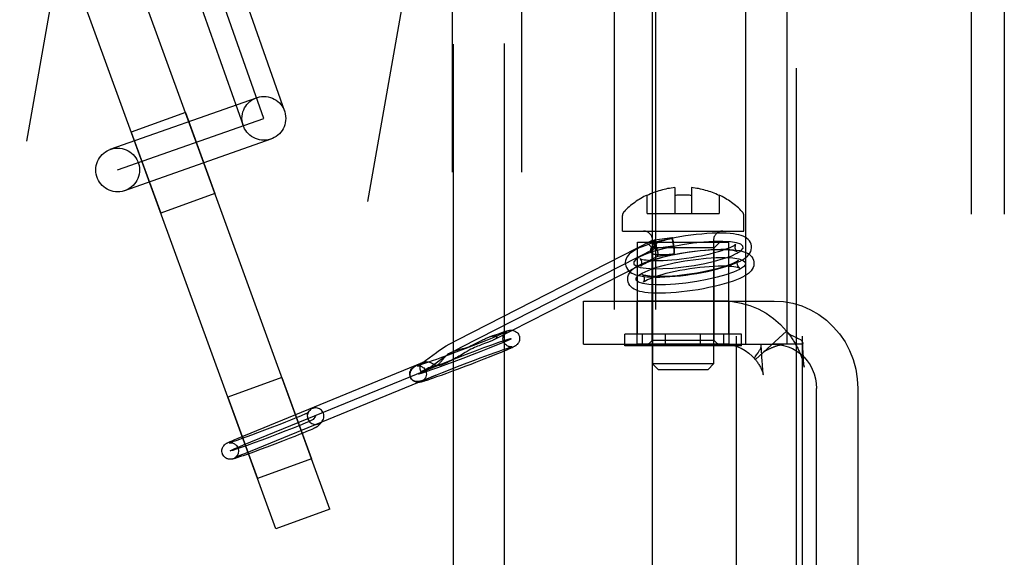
# Model space of a CAD drawing. Header units: inches. Extents: x 0 to 236, y 0 to 153.
# Tile 28 of 35: x 172.925 to 174.702, y 51.509 to 52.481. Entities that reach past the tile are written whole.
import ezdxf

# ---------------------------------------------------------------- set-up
doc = ezdxf.new("R2010")
doc.units = ezdxf.units.IN
doc.header["$LTSCALE"] = 12.986111
doc.header["$MEASUREMENT"] = 0
doc.linetypes.add('HIDDEN', pattern=[0.2, 0.1, -0.1])
for name, color, linetype in [('02___PRT_ALL_AXES', 7, 'CONTINUOUS'), ('03___PRT_ALL_CURVES', 7, 'CONTINUOUS'), ('06___PRT_ALL_SURFS', 7, 'CONTINUOUS'), ('DEFAULT_2', 8, 'HIDDEN')]:
    doc.layers.add(name, color=color, linetype=linetype)

msp = doc.modelspace()

# ---------------------------------------------------------------- linework, layer by layer
at = {"layer": '02___PRT_ALL_AXES', "color": 8, "linetype": 'HIDDEN'}
for p, q in [((173.7058, 53.5036), (173.7058, 50.0536)), ((173.8308, 53.5036), (173.8308, 50.0536)), ((174.3273, 51.0946), (174.3273, 52.8126)), ((174.0673, 51.2336), (174.0673, 52.6736)), ((173.2242, 52.3131), (173.1264, 52.2776)), ((173.2242, 52.3131), (173.2775, 52.1665)), ((173.1264, 52.2776), (173.1798, 52.131)), ((173.2775, 52.1665), (173.1798, 52.131)), ((174.0401, 51.9121), (174.0401, 52.0786)), ((174.0401, 52.0786), (174.2051, 52.0786)), ((174.2051, 51.9121), (174.2051, 52.0786)), ((174.0396, 51.8941), (174.0396, 51.9721)), ((174.2056, 51.9721), (174.0396, 51.9721)), ((174.2056, 51.8941), (174.2056, 51.9721)), ((174.2056, 51.8941), (174.0396, 51.8941)), ((173.3986, 51.8339), (173.3009, 51.7983)), ((173.3986, 51.8339), (173.4519, 51.6873)), ((173.3009, 51.7983), (173.3542, 51.6517)), ((173.4519, 51.6873), (173.3542, 51.6517))]:
    msp.add_line(p, q, dxfattribs=at)
at = {"layer": '03___PRT_ALL_CURVES', "color": 8, "linetype": 'HIDDEN'}
for p, q in [((173.3659, 52.3023), (173.1605, 52.8846)), ((173.1019, 52.2091), (173.3659, 52.3023)), ((174.0728, 52.068), (174.1045, 52.072)), ((173.7222, 51.889), (174.0728, 52.068)), ((173.659, 51.8475), (173.686, 51.8672)), ((173.3289, 51.7122), (173.6711, 51.8524)), ((173.4593, 51.7641), (173.4546, 51.7582))]:
    msp.add_line(p, q, dxfattribs=at)
for points in [[(174.2307, 52.0675), (174.2305, 52.0715), (174.2266, 52.0748), (174.2191, 52.0773), (174.208, 52.0791), (174.1943, 52.0798), (174.1781, 52.0797), (174.1602, 52.0786), (174.1409, 52.0766), (174.1216, 52.0738), (174.1027, 52.0702), (174.0849, 52.0662), (174.0687, 52.0616), (174.0551, 52.0568), (174.0445, 52.052), (174.0373, 52.0473), (174.0336, 52.0428)], [(174.0336, 52.0428), (174.0338, 52.0389), (174.0377, 52.0356), (174.0452, 52.033), (174.0562, 52.0313), (174.07, 52.0305), (174.0861, 52.0307), (174.104, 52.0317), (174.1233, 52.0338), (174.1426, 52.0366), (174.1616, 52.0401), (174.1793, 52.0442), (174.1956, 52.0488), (174.2091, 52.0535), (174.2197, 52.0584), (174.227, 52.0631), (174.2307, 52.0675)], [(174.0379, 52.0137), (174.0415, 52.0181), (174.0487, 52.0228), (174.0593, 52.0276), (174.073, 52.0325), (174.089, 52.037), (174.1067, 52.0411), (174.1256, 52.0446), (174.1453, 52.0475), (174.1643, 52.0495), (174.1822, 52.0506), (174.1984, 52.0508), (174.2124, 52.05), (174.2233, 52.0483), (174.2309, 52.0457), (174.2348, 52.0425), (174.235, 52.0385)], [(174.235, 52.0385), (174.2315, 52.0341), (174.2243, 52.0294), (174.2137, 52.0246), (174.2, 52.0197), (174.184, 52.0152), (174.1662, 52.0111), (174.1474, 52.0076), (174.1277, 52.0047), (174.1087, 52.0027), (174.0908, 52.0016), (174.0746, 52.0014), (174.0606, 52.0022), (174.0497, 52.0039), (174.0421, 52.0065), (174.0381, 52.0097), (174.0379, 52.0137)], [(173.7314, 51.8761), (173.7477, 51.8822), (173.7632, 51.888), (173.7774, 51.8931), (173.7899, 51.8976), (173.7999, 51.901), (173.8071, 51.9032), (173.8113, 51.9044), (173.8124, 51.9042), (173.8102, 51.9029), (173.8049, 51.9004), (173.7967, 51.8968), (173.7856, 51.8922), (173.7726, 51.8869), (173.7578, 51.8811), (173.742, 51.8749), (173.7253, 51.8685)], [(173.7253, 51.8685), (173.709, 51.8624), (173.6935, 51.8567), (173.6793, 51.8515), (173.6668, 51.8471), (173.6568, 51.8437), (173.6496, 51.8414), (173.6454, 51.8403), (173.6443, 51.8404), (173.6465, 51.8418), (173.6518, 51.8443), (173.66, 51.8478), (173.6711, 51.8524), (173.6841, 51.8577), (173.6989, 51.8636), (173.7147, 51.8697), (173.7314, 51.8761)], [(173.686, 51.8672), (173.6909, 51.8707), (173.6964, 51.8743), (173.7024, 51.878), (173.7089, 51.8818), (173.7155, 51.8854), (173.7222, 51.889)], [(173.4546, 51.7582), (173.4526, 51.757), (173.4479, 51.7548), (173.4404, 51.7516), (173.4308, 51.7476), (173.419, 51.7428), (173.4058, 51.7376), (173.3917, 51.7321), (173.3769, 51.7264), (173.3624, 51.721), (173.3484, 51.7158), (173.3358, 51.7112), (173.3249, 51.7074), (173.316, 51.7043), (173.3097, 51.7023), (173.306, 51.7014), (173.3052, 51.7015)], [(173.3052, 51.7015), (173.3062, 51.7022), (173.3085, 51.7034), (173.312, 51.705), (173.3166, 51.707), (173.3223, 51.7094), (173.3289, 51.7122)]]:
    msp.add_lwpolyline(points, dxfattribs=at)
at = {"layer": '06___PRT_ALL_SURFS', "color": 8, "linetype": 'HIDDEN'}
for p, q in [((174.0174, 51.8911), (174.0174, 51.9121)), ((174.2278, 51.9121), (174.0174, 51.9121)), ((174.049, 51.8911), (174.049, 51.9121)), ((174.0911, 51.8911), (174.0911, 51.9121)), ((174.1542, 51.8911), (174.1542, 51.9121)), ((174.1963, 51.8911), (174.1963, 51.9121)), ((174.2278, 51.8911), (174.2278, 51.9121)), ((174.2278, 51.8911), (174.0174, 51.8911))]:
    msp.add_line(p, q, dxfattribs=at)
at = {"layer": 'DEFAULT_2', "color": 8, "linetype": 'HIDDEN'}
for p, q in [((172.0358, 47.1454), (173.1429, 53.4235)), ((174.6423, 53.4276), (174.6423, 50.4796)), ((174.7023, 53.4276), (174.7023, 50.4796)), ((172.6514, 47.0368), (173.7584, 53.315)), ((174.2187, 50.6101), (174.2187, 53.3001)), ((174.3383, 50.6101), (174.3383, 53.3001)), ((173.9979, 53.2556), (173.9979, 50.6556)), ((174.0725, 53.2556), (174.0725, 50.6556)), ((173.4851, 51.5961), (172.9293, 53.1231)), ((173.3874, 51.5606), (172.8316, 53.0876)), ((173.129, 52.855), (173.3287, 52.2892)), ((173.7081, 51.1378), (173.7081, 52.7725)), ((173.8004, 51.1386), (173.8004, 52.7717)), ((173.2612, 52.7179), (173.4032, 52.3155)), ((174.2356, 51.8941), (174.2356, 52.5211)), ((174.3102, 51.8941), (174.3102, 52.5211)), ((173.0887, 52.2464), (173.3528, 52.3396)), ((173.115, 52.1719), (173.3791, 52.2651)), ((174.1076, 52.1771), (174.1076, 52.1306)), ((174.1376, 52.1771), (174.1376, 52.1306)), ((174.0576, 52.1306), (174.0576, 52.1637)), ((174.1876, 52.1637), (174.1876, 52.1306)), ((174.0131, 52.0986), (174.0131, 52.1266)), ((174.0576, 52.1306), (174.1876, 52.1306)), ((174.2321, 52.0986), (174.2321, 52.1266)), ((174.0131, 52.0986), (174.2321, 52.0986)), ((173.7154, 51.9023), (174.0659, 52.0814)), ((174.0666, 52.0686), (174.0566, 52.0786)), ((174.0566, 52.0786), (174.1886, 52.0786)), ((174.0676, 52.0821), (174.0676, 51.8586)), ((174.0709, 52.0829), (174.1026, 52.0869)), ((174.0741, 52.0712), (174.0721, 52.0663)), ((174.1776, 52.0821), (174.1776, 51.8586)), ((174.1786, 52.0686), (174.1886, 52.0786)), ((174.0666, 51.9011), (174.0666, 52.0686)), ((174.1786, 52.0686), (174.0666, 52.0686)), ((174.0772, 52.0535), (174.1063, 52.0571)), ((174.0772, 52.0535), (174.0773, 52.0535)), ((174.1063, 52.0571), (174.1063, 52.0571)), ((174.1786, 51.9011), (174.1786, 52.0686)), ((173.9427, 51.8941), (173.9427, 51.9721)), ((173.9427, 51.9721), (174.2869, 51.9721)), ((173.7794, 51.9098), (173.7859, 51.912)), ((173.7859, 51.912), (173.7911, 51.9138)), ((173.7945, 51.9122), (173.7902, 51.9104)), ((174.3095, 51.9179), (174.2532, 51.8667)), ((174.3095, 51.9179), (174.3106, 51.9162)), ((173.7579, 51.8972), (173.7443, 51.8919)), ((173.7689, 51.9016), (173.7579, 51.8972)), ((173.7777, 51.9052), (173.7689, 51.9016)), ((173.7729, 51.9075), (173.7794, 51.9098)), ((173.7847, 51.9081), (173.7777, 51.9052)), ((173.7902, 51.9104), (173.7847, 51.9081)), ((173.9427, 51.8941), (174.2869, 51.8941)), ((174.0666, 51.9011), (174.0566, 51.8911)), ((174.1786, 51.9011), (174.0666, 51.9011)), ((174.1786, 51.9011), (174.1886, 51.8911)), ((174.2637, 51.8922), (174.2634, 51.8941)), ((174.338, 51.8941), (174.2869, 51.8941)), ((174.3388, 51.8875), (174.3384, 51.8967)), ((173.651, 51.8602), (173.6772, 51.8793)), ((173.7122, 51.8796), (173.6983, 51.8744)), ((173.7285, 51.8858), (173.7122, 51.8796)), ((173.7443, 51.8919), (173.7285, 51.8858)), ((173.7645, 51.8725), (173.775, 51.8763)), ((173.775, 51.8763), (173.7836, 51.8794)), ((173.786, 51.8762), (173.7758, 51.8721)), ((173.7836, 51.8794), (173.7907, 51.8819)), ((173.7942, 51.8795), (173.786, 51.8762)), ((173.7907, 51.8819), (173.7964, 51.8839)), ((173.8006, 51.8822), (173.7942, 51.8795)), ((173.7964, 51.8839), (173.8009, 51.8855)), ((173.8056, 51.8843), (173.8006, 51.8822)), ((173.8009, 51.8855), (173.8046, 51.8867)), ((174.1886, 51.8911), (174.0566, 51.8911)), ((174.2641, 51.8843), (174.2637, 51.8922)), ((174.2648, 51.8719), (174.2641, 51.8843)), ((174.3392, 51.8785), (174.3388, 51.8875)), ((174.3396, 51.8716), (174.3392, 51.8785)), ((173.3195, 51.7245), (173.6524, 51.861)), ((173.6516, 51.8605), (173.6537, 51.8614)), ((173.6534, 51.8613), (173.6524, 51.861)), ((173.6579, 51.8599), (173.6538, 51.8585)), ((173.663, 51.8617), (173.6579, 51.8599)), ((173.6694, 51.8639), (173.663, 51.8617)), ((173.6772, 51.8667), (173.6694, 51.8639)), ((173.6867, 51.8702), (173.6772, 51.8667)), ((173.6983, 51.8744), (173.6867, 51.8702)), ((173.7126, 51.8528), (173.7283, 51.8589)), ((173.7283, 51.8589), (173.7445, 51.865)), ((173.7758, 51.8721), (173.7631, 51.8671)), ((174.0776, 51.8486), (174.0676, 51.8586)), ((174.1776, 51.8586), (174.0676, 51.8586)), ((174.1676, 51.8486), (174.1776, 51.8586)), ((174.2532, 51.8667), (174.2523, 51.8673)), ((174.2653, 51.8632), (174.2648, 51.8719)), ((174.2656, 51.8582), (174.2653, 51.8632)), ((174.266, 51.8535), (174.2656, 51.8582)), ((174.3399, 51.8668), (174.3396, 51.8716)), ((174.3401, 51.8637), (174.3399, 51.8668)), ((174.3403, 51.8608), (174.3401, 51.8637)), ((174.3405, 51.858), (174.3403, 51.8608)), ((173.661, 51.8506), (173.6494, 51.8442)), ((173.6795, 51.8397), (173.6883, 51.8432)), ((173.6957, 51.8415), (173.6858, 51.8379)), ((173.6883, 51.8432), (173.6992, 51.8476)), ((173.7078, 51.8459), (173.6957, 51.8415)), ((173.6992, 51.8476), (173.7126, 51.8528)), ((174.0776, 51.8486), (174.1676, 51.8486)), ((174.2662, 51.8504), (174.266, 51.8535)), ((174.2664, 51.8476), (174.2662, 51.8504)), ((173.3315, 51.697), (173.6673, 51.8347)), ((173.6609, 51.8319), (173.6647, 51.8335)), ((173.6647, 51.8335), (173.6696, 51.8356)), ((173.6712, 51.8327), (173.6659, 51.8309)), ((173.6696, 51.8356), (173.6758, 51.8382)), ((173.6777, 51.835), (173.6712, 51.8327)), ((173.6858, 51.8379), (173.6777, 51.835)), ((174.3634, 51.3901), (174.3634, 51.8141)), ((174.438, 51.8141), (174.438, 51.3901)), ((173.4476, 51.7735), (173.4429, 51.7676)), ((173.4052, 51.7535), (173.3945, 51.7493)), ((173.4141, 51.757), (173.4052, 51.7535)), ((173.4213, 51.7599), (173.4141, 51.757)), ((173.4272, 51.7623), (173.4213, 51.7599)), ((173.4319, 51.7643), (173.4272, 51.7623)), ((173.4357, 51.7659), (173.4319, 51.7643)), ((173.4387, 51.7672), (173.4357, 51.7659)), ((173.4411, 51.7682), (173.4387, 51.7672)), ((173.471, 51.7547), (173.4663, 51.7489)), ((173.3545, 51.734), (173.3438, 51.7301)), ((173.3673, 51.7388), (173.3545, 51.734)), ((173.3817, 51.7443), (173.3673, 51.7388)), ((173.3945, 51.7493), (173.3817, 51.7443)), ((173.4364, 51.7336), (173.4297, 51.7309)), ((173.4418, 51.7359), (173.4364, 51.7336)), ((173.4461, 51.7377), (173.4418, 51.7359)), ((173.4497, 51.7392), (173.4461, 51.7377)), ((173.4525, 51.7404), (173.4497, 51.7392)), ((173.3171, 51.7205), (173.3133, 51.7193)), ((173.3134, 51.722), (173.3195, 51.7245)), ((173.3219, 51.7222), (173.3171, 51.7205)), ((173.3277, 51.7243), (173.3219, 51.7222)), ((173.335, 51.7269), (173.3277, 51.7243)), ((173.3438, 51.7301), (173.335, 51.7269)), ((173.3998, 51.7191), (173.3857, 51.7137)), ((173.4117, 51.7238), (173.3998, 51.7191)), ((173.4216, 51.7277), (173.4117, 51.7238)), ((173.4297, 51.7309), (173.4216, 51.7277)), ((173.3489, 51.7), (173.3406, 51.697)), ((173.3591, 51.7037), (173.3489, 51.7)), ((173.3713, 51.7083), (173.3591, 51.7037)), ((173.3857, 51.7137), (173.3713, 51.7083)), ((173.3222, 51.6931), (173.3262, 51.6948)), ((173.3283, 51.6927), (173.3239, 51.6911)), ((173.3262, 51.6948), (173.3315, 51.697)), ((173.3338, 51.6946), (173.3283, 51.6927)), ((173.3406, 51.697), (173.3338, 51.6946)), ((173.4851, 51.5961), (173.3874, 51.5606))]:
    msp.add_line(p, q, dxfattribs=at)
for points in [[(174.2459, 52.0722), (174.2453, 52.0747), (174.2441, 52.0779), (174.2423, 52.0808), (174.24, 52.0835), (174.2373, 52.0858), (174.2343, 52.0877), (174.231, 52.0892), (174.2274, 52.0906), (174.2234, 52.0917), (174.2188, 52.0927), (174.2135, 52.0935), (174.2074, 52.0942), (174.2004, 52.0946), (174.1925, 52.0949), (174.1838, 52.0948), (174.1749, 52.0946), (174.1656, 52.094), (174.1561, 52.0933), (174.1464, 52.0923), (174.1366, 52.0911), (174.1267, 52.0898), (174.1169, 52.0882), (174.1072, 52.0864), (174.0976, 52.0845), (174.0883, 52.0824), (174.0793, 52.0802), (174.0707, 52.0778), (174.0626, 52.0754), (174.0552, 52.0728), (174.0488, 52.0704), (174.0433, 52.0681), (174.0386, 52.0658), (174.0346, 52.0636), (174.0311, 52.0614), (174.0281, 52.0592), (174.0255, 52.0568), (174.0232, 52.0543), (174.0212, 52.0515), (174.0197, 52.0485)], [(174.0445, 52.0489), (174.0444, 52.049), (174.0447, 52.0488), (174.0456, 52.0485), (174.047, 52.048), (174.0492, 52.0475), (174.0521, 52.0469), (174.0558, 52.0464), (174.0603, 52.046), (174.0657, 52.0456), (174.0719, 52.0455), (174.0788, 52.0455), (174.0863, 52.0457), (174.0942, 52.0461), (174.1025, 52.0467), (174.1111, 52.0475), (174.1199, 52.0484), (174.1288, 52.0496), (174.1377, 52.051), (174.1465, 52.0525), (174.1552, 52.0541), (174.1636, 52.0559), (174.1717, 52.0577), (174.1794, 52.0597), (174.1866, 52.0617), (174.1931, 52.0637), (174.1988, 52.0657), (174.2037, 52.0675), (174.2078, 52.0692), (174.211, 52.0707), (174.2136, 52.0721), (174.2154, 52.0732), (174.2167, 52.0741), (174.2175, 52.0747), (174.2176, 52.0747)], [(174.0679, 52.0721), (174.0673, 52.0715), (174.0668, 52.0709), (174.0662, 52.0702), (174.0658, 52.0696), (174.0653, 52.0689), (174.0649, 52.0682), (174.0646, 52.0676), (174.0643, 52.0668), (174.064, 52.0661), (174.0638, 52.0654), (174.0637, 52.0646), (174.0636, 52.0639)], [(174.0659, 52.0814), (174.0659, 52.0814), (174.0657, 52.081), (174.0655, 52.0804), (174.0656, 52.0795), (174.0658, 52.0784), (174.0661, 52.0771), (174.0666, 52.0756), (174.0672, 52.0739), (174.0679, 52.0721)], [(174.0741, 52.0712), (174.073, 52.0731), (174.072, 52.0748), (174.071, 52.0764), (174.07, 52.0778), (174.0691, 52.079), (174.0682, 52.08), (174.0675, 52.0807), (174.0668, 52.0812), (174.0663, 52.0814), (174.0659, 52.0814)], [(174.0721, 52.0663), (174.071, 52.0679), (174.07, 52.0694), (174.069, 52.0708), (174.0679, 52.0721)], [(174.0704, 52.0742), (174.0703, 52.0763), (174.0702, 52.0781), (174.0702, 52.0797), (174.0703, 52.081), (174.0704, 52.0819), (174.0706, 52.0826), (174.0708, 52.0829), (174.0709, 52.0829)], [(174.0704, 52.0742), (174.0723, 52.0754), (174.0743, 52.0766), (174.0765, 52.0777), (174.0789, 52.0787), (174.0814, 52.0797), (174.0841, 52.0807), (174.0869, 52.0816), (174.0897, 52.0824), (174.0927, 52.0832), (174.0957, 52.084), (174.0989, 52.0847), (174.102, 52.0854)], [(174.0704, 52.0742), (174.0706, 52.0736), (174.0707, 52.073), (174.0709, 52.0723), (174.0711, 52.0716), (174.0713, 52.0708), (174.0714, 52.0699), (174.0716, 52.0691), (174.0718, 52.0682), (174.0719, 52.0672), (174.0721, 52.0663)], [(174.0709, 52.0829), (174.0711, 52.0828), (174.0714, 52.0824), (174.0718, 52.0816), (174.0722, 52.0805), (174.0726, 52.0791), (174.073, 52.0774), (174.0734, 52.0755), (174.0737, 52.0735), (174.0741, 52.0712)], [(174.0776, 52.0538), (174.0777, 52.0544), (174.0777, 52.0551), (174.0777, 52.0561), (174.0776, 52.0573), (174.0774, 52.0587), (174.0771, 52.0603), (174.0767, 52.0619), (174.0763, 52.0637), (174.0758, 52.0655), (174.0753, 52.0674), (174.0747, 52.0693), (174.0741, 52.0712)], [(174.1026, 52.0869), (174.1024, 52.0867), (174.1022, 52.0862), (174.102, 52.0854)], [(174.1052, 52.0739), (174.1049, 52.0758), (174.1046, 52.0775), (174.1043, 52.0792), (174.104, 52.0807), (174.1036, 52.0821), (174.1033, 52.0832), (174.1029, 52.0842), (174.1026, 52.0849), (174.1023, 52.0853), (174.102, 52.0854)], [(174.1063, 52.0571), (174.1065, 52.0573), (174.1067, 52.0577), (174.1069, 52.0585), (174.107, 52.0596), (174.107, 52.061), (174.107, 52.0626), (174.1069, 52.0644), (174.1068, 52.0664), (174.1066, 52.0686), (174.1064, 52.0708), (174.1061, 52.073), (174.1058, 52.0752), (174.1054, 52.0774), (174.1051, 52.0794), (174.1047, 52.0812), (174.1043, 52.0829), (174.1039, 52.0843), (174.1036, 52.0854), (174.1032, 52.0862), (174.1029, 52.0867), (174.1026, 52.0869), (174.1026, 52.0869)], [(174.1063, 52.0571), (174.1064, 52.0582), (174.1064, 52.0594), (174.1064, 52.0609), (174.1064, 52.0625), (174.1063, 52.0642), (174.1062, 52.0661), (174.106, 52.068), (174.1058, 52.07), (174.1055, 52.0719), (174.1052, 52.0739)], [(174.2168, 52.0732), (174.2163, 52.0715), (174.2161, 52.0695), (174.2162, 52.0678)], [(174.2176, 52.0747), (174.2178, 52.0749), (174.2177, 52.0748), (174.2173, 52.0743), (174.2168, 52.0732)], [(174.2446, 52.0618), (174.2456, 52.065), (174.246, 52.0682), (174.246, 52.0715), (174.2459, 52.0722)], [(174.0773, 52.0535), (173.7795, 51.9014), (173.7783, 51.9008), (173.7771, 51.9002), (173.7758, 51.8996), (173.7743, 51.899), (173.7728, 51.8984), (173.7712, 51.8978), (173.7695, 51.8972)], [(174.0184, 52.0381), (174.019, 52.0356), (174.0202, 52.0325), (174.022, 52.0295), (174.0243, 52.0269), (174.027, 52.0246), (174.03, 52.0227), (174.0332, 52.0211), (174.0369, 52.0198), (174.0409, 52.0186), (174.0455, 52.0176), (174.0508, 52.0168), (174.0569, 52.0162), (174.0639, 52.0157), (174.0718, 52.0155), (174.0804, 52.0155), (174.0894, 52.0158), (174.0986, 52.0163), (174.1081, 52.017), (174.1179, 52.018), (174.1277, 52.0192), (174.1375, 52.0206), (174.1474, 52.0222), (174.1571, 52.0239), (174.1667, 52.0258), (174.176, 52.0279), (174.185, 52.0301), (174.1935, 52.0325), (174.2017, 52.035), (174.2091, 52.0375), (174.2155, 52.0399), (174.221, 52.0423), (174.2256, 52.0445), (174.2297, 52.0467), (174.2331, 52.0489), (174.2362, 52.0512), (174.2388, 52.0535), (174.2411, 52.056), (174.243, 52.0588), (174.2446, 52.0618)], [(174.0241, 52.0194), (174.0256, 52.0225), (174.0276, 52.0253), (174.0299, 52.0278), (174.0326, 52.0302), (174.0357, 52.0325), (174.0392, 52.0347), (174.0433, 52.0369), (174.0481, 52.0392), (174.0537, 52.0416), (174.0603, 52.044), (174.0678, 52.0466), (174.0762, 52.0491), (174.085, 52.0515), (174.0942, 52.0537), (174.1037, 52.0558), (174.1134, 52.0577), (174.1233, 52.0595), (174.1333, 52.061), (174.1433, 52.0624), (174.1532, 52.0635), (174.163, 52.0644), (174.1726, 52.0651), (174.1819, 52.0656), (174.1908, 52.0658), (174.1993, 52.0658), (174.2069, 52.0655), (174.2134, 52.065), (174.2191, 52.0643), (174.2241, 52.0634), (174.2284, 52.0625), (174.2323, 52.0613), (174.2357, 52.06), (174.2388, 52.0585), (174.2417, 52.0567), (174.2443, 52.0545), (174.2465, 52.052), (174.2482, 52.0492), (174.2495, 52.0461), (174.2502, 52.0431)], [(174.2198, 52.0614), (174.2198, 52.0614), (174.2196, 52.0615), (174.2187, 52.0618), (174.2172, 52.0623), (174.2151, 52.0628), (174.2122, 52.0634), (174.2085, 52.0639), (174.204, 52.0644), (174.1986, 52.0647), (174.1924, 52.0649), (174.1855, 52.0649), (174.178, 52.0647), (174.1701, 52.0643), (174.1618, 52.0637), (174.1532, 52.0629), (174.1444, 52.0619), (174.1355, 52.0607), (174.1266, 52.0594), (174.1177, 52.0579), (174.1091, 52.0562), (174.1006, 52.0545), (174.0925, 52.0526), (174.0849, 52.0506), (174.0777, 52.0486), (174.0712, 52.0466), (174.0654, 52.0447), (174.0605, 52.0428), (174.0565, 52.0411), (174.0533, 52.0396), (174.0507, 52.0383), (174.0488, 52.0371), (174.0475, 52.0363), (174.0468, 52.0357), (174.0467, 52.0356)], [(174.0636, 52.0639), (174.0636, 52.0631), (174.0637, 52.0624), (174.0638, 52.0617), (174.0641, 52.0611)], [(174.0641, 52.0611), (174.0646, 52.0601), (174.0653, 52.0593), (174.0662, 52.0586), (174.0672, 52.058), (174.0683, 52.0575), (174.0695, 52.057), (174.0707, 52.0567), (174.072, 52.0565), (174.0734, 52.0564), (174.0749, 52.0563)], [(174.1063, 52.0571), (174.1033, 52.0568), (174.1004, 52.0565), (174.0975, 52.0562), (174.0946, 52.0559), (174.0918, 52.0558), (174.0891, 52.0556), (174.0865, 52.0556), (174.0839, 52.0556), (174.0815, 52.0556), (174.0792, 52.0558), (174.077, 52.056), (174.0749, 52.0563)], [(174.0749, 52.0563), (174.0754, 52.0555), (174.0758, 52.0547), (174.0762, 52.0542), (174.0766, 52.0538), (174.0769, 52.0535), (174.0772, 52.0535), (174.0772, 52.0535)], [(174.0773, 52.0535), (174.0774, 52.0535), (174.0776, 52.0538)], [(174.2162, 52.0678), (174.2163, 52.067), (174.2171, 52.0648), (174.218, 52.0632), (174.219, 52.0621), (174.2196, 52.0615), (174.2198, 52.0614)], [(174.0197, 52.0485), (174.0187, 52.0454), (174.0182, 52.0421), (174.0183, 52.0389), (174.0184, 52.0381)], [(174.0481, 52.0426), (174.0479, 52.0433), (174.0472, 52.0455), (174.0462, 52.0472), (174.0453, 52.0483), (174.0447, 52.0488), (174.0445, 52.0489)], [(174.0467, 52.0356), (174.0465, 52.0354), (174.0466, 52.0355), (174.047, 52.0361), (174.0475, 52.0371)], [(174.0475, 52.0371), (174.048, 52.0388), (174.0482, 52.0409), (174.0481, 52.0426)], [(174.222, 52.0457), (174.2221, 52.0459), (174.2218, 52.0455), (174.2209, 52.0449), (174.2194, 52.0439), (174.2173, 52.0427), (174.2145, 52.0413), (174.2109, 52.0396), (174.2065, 52.0378), (174.2011, 52.0359), (174.195, 52.0339), (174.1882, 52.0318), (174.1808, 52.0299), (174.1729, 52.0279), (174.1647, 52.0261), (174.1561, 52.0244), (174.1473, 52.0228), (174.1384, 52.0213), (174.1294, 52.02), (174.1205, 52.0189), (174.1118, 52.018), (174.1033, 52.0173), (174.0951, 52.0168), (174.0873, 52.0165), (174.0801, 52.0164), (174.0734, 52.0165), (174.0676, 52.0167), (174.0627, 52.0171), (174.0586, 52.0175), (174.0553, 52.0181), (174.0528, 52.0186), (174.0509, 52.0191), (174.0496, 52.0195), (174.0493, 52.0197)], [(174.051, 52.0065), (174.0509, 52.0063), (174.0512, 52.0067), (174.0521, 52.0073), (174.0535, 52.0083), (174.0556, 52.0095), (174.0585, 52.0109), (174.0621, 52.0126), (174.0665, 52.0144), (174.0719, 52.0163), (174.078, 52.0183), (174.0848, 52.0204), (174.0922, 52.0223), (174.1001, 52.0243), (174.1083, 52.0261), (174.1169, 52.0278), (174.1257, 52.0294), (174.1346, 52.0309), (174.1435, 52.0322), (174.1525, 52.0333), (174.1612, 52.0342), (174.1697, 52.0349), (174.1779, 52.0354), (174.1857, 52.0357), (174.1929, 52.0358), (174.1995, 52.0357), (174.2054, 52.0355), (174.2103, 52.0351), (174.2144, 52.0347), (174.2176, 52.0341), (174.2202, 52.0336), (174.2221, 52.0331), (174.2234, 52.0327), (174.2237, 52.0325)], [(174.2206, 52.0387), (174.2204, 52.0403), (174.2206, 52.0424), (174.2212, 52.0442)], [(174.2237, 52.0325), (174.224, 52.0324), (174.2242, 52.0323), (174.2239, 52.0325), (174.2232, 52.0331), (174.2223, 52.0342), (174.2214, 52.0357), (174.2207, 52.0379), (174.2206, 52.0387)], [(174.2212, 52.0442), (174.2217, 52.0452), (174.222, 52.0457)], [(174.2502, 52.0431), (174.2504, 52.0395), (174.25, 52.0361), (174.2489, 52.0328)], [(174.0228, 52.0091), (174.0226, 52.0127), (174.023, 52.0161), (174.0241, 52.0194)], [(174.2489, 52.0328), (174.2474, 52.0297), (174.2454, 52.0269), (174.2431, 52.0244), (174.2404, 52.022), (174.2373, 52.0197), (174.2338, 52.0175), (174.2297, 52.0153), (174.2249, 52.013), (174.2192, 52.0106), (174.2127, 52.0082), (174.2051, 52.0056), (174.1968, 52.0031), (174.188, 52.0007), (174.1788, 51.9985), (174.1693, 51.9964), (174.1596, 51.9945), (174.1497, 51.9927), (174.1397, 51.9912), (174.1297, 51.9898), (174.1198, 51.9887), (174.11, 51.9878), (174.1004, 51.9871), (174.0911, 51.9866), (174.0822, 51.9864), (174.0737, 51.9864), (174.0661, 51.9867), (174.0595, 51.9872), (174.0538, 51.9879), (174.0489, 51.9888), (174.0446, 51.9897), (174.0407, 51.9909), (174.0373, 51.9922), (174.0342, 51.9937), (174.0313, 51.9955), (174.0287, 51.9977), (174.0265, 52.0002), (174.0247, 52.003), (174.0235, 52.0061), (174.0228, 52.0091)], [(174.0493, 52.0197), (174.049, 52.0198), (174.0488, 52.0199), (174.0491, 52.0197), (174.0498, 52.0191), (174.0506, 52.018), (174.0515, 52.0165), (174.0523, 52.0143), (174.0524, 52.0135)], [(174.0518, 52.008), (174.0513, 52.007), (174.051, 52.0065)], [(174.0524, 52.0135), (174.0526, 52.0119), (174.0524, 52.0098), (174.0518, 52.008)], [(174.1955, 51.9721), (174.2117, 51.9712), (174.2276, 51.9686), (174.2431, 51.9641), (174.2581, 51.958), (174.2724, 51.9502), (174.2859, 51.9408), (174.2982, 51.9301), (174.3095, 51.9179)], [(174.2869, 51.9721), (174.3039, 51.9711), (174.3205, 51.9682), (174.3368, 51.9633), (174.3525, 51.9565), (174.3673, 51.9479), (174.3811, 51.9377), (174.3937, 51.9259), (174.405, 51.9127), (174.4148, 51.8982), (174.423, 51.8827), (174.4295, 51.8663), (174.4342, 51.8493), (174.437, 51.8319), (174.438, 51.8141)], [(173.7911, 51.9138), (173.7953, 51.9152), (173.7971, 51.9158), (173.7987, 51.9163), (173.8001, 51.9168), (173.8013, 51.9172), (173.8025, 51.9175), (173.8035, 51.9178), (173.8044, 51.9181), (173.8052, 51.9183), (173.806, 51.9185), (173.8067, 51.9187), (173.8074, 51.9188), (173.808, 51.919), (173.8087, 51.9191), (173.8094, 51.9192), (173.8101, 51.9193), (173.8109, 51.9194), (173.8118, 51.9195), (173.8127, 51.9195), (173.8138, 51.9194), (173.8151, 51.9192), (173.8163, 51.9189), (173.8175, 51.9185), (173.8188, 51.918), (173.8202, 51.9172), (173.8217, 51.9162), (173.8229, 51.9152), (173.824, 51.9139), (173.8252, 51.9123), (173.8262, 51.9103), (173.8265, 51.9097)], [(173.8038, 51.9165), (173.8039, 51.9165), (173.8039, 51.9165), (173.8038, 51.9165), (173.8035, 51.9163), (173.8031, 51.9161), (173.8026, 51.9159), (173.8019, 51.9155), (173.8011, 51.9152), (173.8002, 51.9147), (173.7991, 51.9142), (173.7978, 51.9136), (173.7962, 51.913), (173.7945, 51.9122)], [(173.7984, 51.899), (173.7977, 51.9015), (173.7975, 51.904), (173.7976, 51.9063), (173.798, 51.9083), (173.7987, 51.9103), (173.7995, 51.9119), (173.8005, 51.9133), (173.8014, 51.9144), (173.8022, 51.9153), (173.8029, 51.9159), (173.8034, 51.9162), (173.8037, 51.9164), (173.8038, 51.9165)], [(174.3106, 51.9162), (174.3113, 51.9155), (174.3137, 51.9133), (174.3166, 51.9114), (174.3197, 51.9097), (174.3229, 51.9082), (174.3261, 51.9068), (174.329, 51.9054), (174.3317, 51.9041), (174.3342, 51.9026), (174.3361, 51.9011), (174.3375, 51.8994), (174.3383, 51.8976), (174.3384, 51.8967)], [(174.3106, 51.9162), (174.311, 51.9158), (174.3121, 51.9145), (174.3131, 51.9131), (174.3142, 51.9117), (174.3152, 51.9103), (174.3163, 51.9088), (174.3174, 51.9072), (174.3185, 51.9057), (174.3195, 51.9041), (174.3206, 51.9024), (174.3217, 51.9008), (174.3227, 51.8991), (174.3237, 51.8974), (174.3247, 51.8956), (174.3257, 51.8939), (174.3267, 51.8921), (174.3276, 51.8903), (174.3286, 51.8886), (174.3294, 51.8868), (174.3303, 51.885), (174.3311, 51.8832), (174.332, 51.8814), (174.3327, 51.8796), (174.3335, 51.8778), (174.3342, 51.876), (174.3349, 51.8743), (174.3355, 51.8726), (174.3361, 51.8709), (174.3367, 51.8692), (174.3373, 51.8675), (174.3378, 51.8659), (174.3383, 51.8643), (174.3387, 51.8628), (174.3391, 51.8613), (174.3395, 51.8599), (174.3398, 51.8585), (174.3401, 51.8573), (174.3404, 51.8561), (174.3406, 51.855), (174.3408, 51.854), (174.3409, 51.8533), (174.341, 51.8528)], [(173.6772, 51.8793), (173.6813, 51.8822), (173.6857, 51.8852), (173.6903, 51.8881), (173.6951, 51.8911), (173.7001, 51.894), (173.7051, 51.8968), (173.7103, 51.8996), (173.7154, 51.9023)], [(173.7269, 51.8867), (173.7305, 51.8879), (173.7339, 51.8891), (173.737, 51.8903), (173.74, 51.8916), (173.7428, 51.8929), (173.7454, 51.8941), (173.7479, 51.8953), (173.7502, 51.8965), (173.7525, 51.8977)], [(173.7592, 51.8934), (173.7568, 51.8925), (173.7543, 51.8915), (173.7516, 51.8904), (173.7488, 51.8893), (173.7459, 51.888), (173.7428, 51.8866), (173.7396, 51.885), (173.7362, 51.8832), (173.7327, 51.8813), (173.7291, 51.8791)], [(173.7525, 51.8977), (173.7586, 51.9009), (173.7605, 51.9019), (173.7623, 51.9028), (173.764, 51.9036), (173.7657, 51.9044), (173.7673, 51.9052), (173.7688, 51.9059), (173.7703, 51.9065), (173.7718, 51.907), (173.7729, 51.9075)], [(173.7695, 51.8972), (173.7657, 51.8958), (173.7592, 51.8934)], [(173.7731, 51.9076), (173.7745, 51.908), (173.7758, 51.9084), (173.777, 51.9087), (173.7783, 51.909), (173.7794, 51.9093), (173.7805, 51.9094), (173.7816, 51.9095), (173.7826, 51.9095), (173.7835, 51.9095), (173.7844, 51.9094), (173.7851, 51.9091), (173.7857, 51.9089), (173.7861, 51.9085), (173.7863, 51.9081), (173.7865, 51.9077), (173.7864, 51.9072), (173.7863, 51.9067), (173.786, 51.9062), (173.7856, 51.9057), (173.7852, 51.9051), (173.7846, 51.9046), (173.784, 51.9041), (173.7832, 51.9035), (173.7824, 51.903), (173.7815, 51.9025), (173.7805, 51.9019), (173.7797, 51.9015)], [(173.8142, 51.8896), (173.8142, 51.8896), (173.8141, 51.8896), (173.8139, 51.8896), (173.8135, 51.8895), (173.8131, 51.8895), (173.8125, 51.8895), (173.8117, 51.8895), (173.8108, 51.8895), (173.8098, 51.8897), (173.8086, 51.8899), (173.8073, 51.8903), (173.8061, 51.8908), (173.8049, 51.8914), (173.8036, 51.8923), (173.8023, 51.8934), (173.8009, 51.8948), (173.7996, 51.8966), (173.7987, 51.8985), (173.7984, 51.899)], [(173.8265, 51.9097), (173.827, 51.908), (173.8274, 51.9058), (173.8274, 51.9035), (173.8271, 51.9012), (173.8264, 51.8989), (173.8254, 51.8968), (173.8243, 51.8952), (173.8232, 51.8938), (173.8221, 51.8928), (173.8212, 51.8921), (173.8204, 51.8915), (173.8196, 51.891), (173.8189, 51.8906), (173.8182, 51.8902), (173.8175, 51.8898), (173.8167, 51.8894), (173.8158, 51.8889), (173.8149, 51.8885), (173.8138, 51.8879), (173.8125, 51.8874), (173.8111, 51.8867), (173.8095, 51.886), (173.8077, 51.8852), (173.8056, 51.8843)], [(174.1955, 51.8941), (174.2037, 51.8937), (174.2118, 51.8923), (174.2196, 51.8901), (174.2272, 51.887), (174.2345, 51.883), (174.2413, 51.8783), (174.2475, 51.8729), (174.2532, 51.8667)], [(174.2677, 51.8802), (174.2677, 51.8802), (174.2678, 51.8803), (174.2682, 51.8805), (174.2686, 51.8808), (174.2692, 51.8812), (174.2698, 51.8816), (174.2705, 51.882), (174.2712, 51.8824), (174.2719, 51.8828), (174.2727, 51.8832), (174.2735, 51.8836), (174.2743, 51.8841), (174.2752, 51.8845), (174.2761, 51.8849), (174.277, 51.8854), (174.2779, 51.8859), (174.2789, 51.8863), (174.2799, 51.8867), (174.2809, 51.8872), (174.2819, 51.8876), (174.2829, 51.888), (174.2839, 51.8885), (174.2849, 51.8889), (174.2859, 51.8893), (174.2869, 51.8896), (174.2879, 51.89), (174.2889, 51.8904), (174.2898, 51.8907), (174.2908, 51.891), (174.2918, 51.8914), (174.2927, 51.8917), (174.2936, 51.892), (174.2945, 51.8922), (174.2954, 51.8925), (174.2963, 51.8927), (174.2972, 51.893), (174.298, 51.8932), (174.2988, 51.8934), (174.2996, 51.8936), (174.3003, 51.8937), (174.3011, 51.8939), (174.3017, 51.894), (174.3024, 51.8941), (174.3029, 51.8942), (174.3033, 51.8943), (174.3034, 51.8943)], [(174.2869, 51.8941), (174.2955, 51.8936), (174.3039, 51.8921), (174.3122, 51.8897), (174.3201, 51.8862), (174.3276, 51.8819), (174.3346, 51.8767), (174.341, 51.8707), (174.3467, 51.864), (174.3517, 51.8567), (174.3558, 51.8489), (174.3591, 51.8406), (174.3615, 51.8319), (174.3629, 51.8232), (174.3634, 51.8141)], [(174.3034, 51.8943), (174.3035, 51.8943), (174.3035, 51.8943), (174.3032, 51.8943), (174.3026, 51.8943), (174.3019, 51.8942), (174.3012, 51.8942), (174.3004, 51.8942), (174.2995, 51.8942), (174.2987, 51.8941)], [(174.3384, 51.8967), (174.3384, 51.8959), (174.338, 51.8941)], [(173.7212, 51.8851), (173.7173, 51.884), (173.7136, 51.8829), (173.7101, 51.8816), (173.707, 51.8804), (173.7041, 51.8791), (173.7015, 51.8779), (173.6992, 51.8767), (173.6972, 51.8754), (173.6955, 51.8741), (173.6941, 51.8728)], [(173.7291, 51.8791), (173.7263, 51.8774), (173.7236, 51.8758), (173.7208, 51.8741), (173.718, 51.8725), (173.7152, 51.8709), (173.7124, 51.8693)], [(173.7212, 51.8851), (173.7222, 51.8854), (173.7231, 51.8856), (173.724, 51.8859), (173.725, 51.8862), (173.7259, 51.8864), (173.7269, 51.8867)], [(173.8046, 51.8867), (173.8075, 51.8877), (173.8087, 51.888), (173.8097, 51.8884), (173.8106, 51.8886), (173.8114, 51.8889), (173.8121, 51.8891), (173.8127, 51.8892), (173.8132, 51.8894), (173.8135, 51.8895), (173.8138, 51.8896), (173.814, 51.8896), (173.8141, 51.8896), (173.8142, 51.8896)], [(174.2523, 51.8673), (174.2519, 51.868), (174.2519, 51.869), (174.2522, 51.8702), (174.2529, 51.8716), (174.2539, 51.8733), (174.2551, 51.875)], [(174.2551, 51.875), (174.2578, 51.8788), (174.2593, 51.8809), (174.2607, 51.8832), (174.262, 51.8855), (174.263, 51.8879), (174.2636, 51.8902), (174.2637, 51.8922)], [(174.2725, 51.8842), (174.2718, 51.8836), (174.271, 51.8829), (174.2703, 51.8823), (174.2696, 51.8817), (174.269, 51.8812), (174.2684, 51.8808), (174.268, 51.8804), (174.2677, 51.8802), (174.2677, 51.8802)], [(173.6302, 51.8349), (173.6297, 51.8366), (173.6293, 51.8388), (173.6293, 51.8412), (173.6296, 51.8435), (173.6303, 51.8458), (173.6312, 51.8478), (173.6324, 51.8495), (173.6335, 51.8508), (173.6345, 51.8518), (173.6355, 51.8526), (173.6363, 51.8532), (173.637, 51.8537), (173.6378, 51.8541), (173.6385, 51.8545), (173.6392, 51.8549), (173.64, 51.8553), (173.6409, 51.8557), (173.6418, 51.8562), (173.6429, 51.8567), (173.6442, 51.8573), (173.6456, 51.8579), (173.6472, 51.8586), (173.649, 51.8594), (173.6511, 51.8603), (173.6537, 51.8614)], [(173.6516, 51.8605), (173.6498, 51.8598), (173.6482, 51.859), (173.6465, 51.8582), (173.6449, 51.8575), (173.6434, 51.8567), (173.6419, 51.8559), (173.6405, 51.8551), (173.6392, 51.8542), (173.638, 51.8534), (173.6368, 51.8525), (173.6357, 51.8517), (173.6346, 51.8508), (173.6337, 51.8498), (173.6329, 51.8489), (173.6321, 51.8479), (173.6315, 51.8469), (173.6309, 51.8458), (173.6304, 51.8448), (173.63, 51.8437), (173.6298, 51.8426), (173.6296, 51.8416), (173.6295, 51.8405), (173.6295, 51.8394), (173.6296, 51.8383), (173.6297, 51.8372), (173.63, 51.8362), (173.6303, 51.8351)], [(173.6538, 51.8585), (173.6506, 51.8574), (173.6492, 51.857), (173.648, 51.8566), (173.647, 51.8563), (173.6461, 51.856), (173.6453, 51.8558), (173.6446, 51.8556), (173.644, 51.8554), (173.6435, 51.8553), (173.6431, 51.8552), (173.6429, 51.8551), (173.6427, 51.8551), (173.6425, 51.855), (173.6425, 51.855)], [(173.651, 51.8602), (173.6499, 51.8592), (173.649, 51.8581), (173.6484, 51.8567), (173.6479, 51.8552), (173.6476, 51.8535), (173.6476, 51.8517), (173.6477, 51.8499), (173.6481, 51.848), (173.6487, 51.8461), (173.6494, 51.8442)], [(173.6524, 51.861), (173.6521, 51.8609), (173.651, 51.8602)], [(173.6537, 51.8614), (173.6551, 51.862), (173.657, 51.8624), (173.659, 51.8627), (173.661, 51.8626), (173.6631, 51.8623), (173.665, 51.8618), (173.6669, 51.8611), (173.6686, 51.8603), (173.6701, 51.8594), (173.6728, 51.8579)], [(173.6728, 51.8579), (173.674, 51.8572), (173.6751, 51.8568), (173.6761, 51.8565), (173.6771, 51.8564), (173.6782, 51.8565), (173.6792, 51.8568), (173.6802, 51.8573), (173.6812, 51.858), (173.6822, 51.8588), (173.6831, 51.8597), (173.6841, 51.8607), (173.685, 51.8618), (173.686, 51.8629), (173.687, 51.8641), (173.688, 51.8653), (173.689, 51.8666), (173.69, 51.8679), (173.691, 51.8692), (173.692, 51.8704), (173.6931, 51.8716), (173.6941, 51.8728)], [(173.7124, 51.8693), (173.7097, 51.8678), (173.707, 51.8663), (173.7044, 51.8648), (173.7017, 51.8634), (173.6991, 51.8621), (173.6963, 51.8607), (173.6934, 51.8594), (173.6904, 51.8581), (173.6871, 51.857), (173.6837, 51.856)], [(173.7631, 51.8671), (173.7476, 51.861), (173.7393, 51.8578), (173.7306, 51.8545)], [(173.7445, 51.865), (173.7584, 51.8702), (173.7645, 51.8725)], [(174.2523, 51.8673), (174.253, 51.8665), (174.2539, 51.8654), (174.2549, 51.8642), (174.2558, 51.8629), (174.2568, 51.8616), (174.2577, 51.8602), (174.2586, 51.8589), (174.2595, 51.8574), (174.2604, 51.856), (174.2612, 51.8545), (174.262, 51.853), (174.2628, 51.8515), (174.2635, 51.85), (174.2641, 51.8486), (174.2647, 51.8471), (174.2653, 51.8457), (174.2658, 51.8444), (174.2662, 51.8431), (174.2666, 51.8419), (174.2669, 51.8408), (174.2672, 51.84), (174.2673, 51.8393), (174.2673, 51.8392)], [(174.341, 51.8528), (174.341, 51.8528), (174.3411, 51.8525), (174.341, 51.8526), (174.341, 51.853), (174.3409, 51.8536), (174.3408, 51.8545), (174.3407, 51.8556), (174.3406, 51.8568), (174.3405, 51.858)], [(173.6303, 51.8351), (173.6308, 51.8341), (173.6313, 51.8332), (173.6318, 51.8323), (173.6325, 51.8314), (173.6332, 51.8307), (173.634, 51.83), (173.6349, 51.8293), (173.6358, 51.8288), (173.6368, 51.8283), (173.6378, 51.8279), (173.6389, 51.8276), (173.6401, 51.8274), (173.6413, 51.8273), (173.6425, 51.8273), (173.6438, 51.8273), (173.6452, 51.8274), (173.6466, 51.8276), (173.648, 51.8279), (173.6495, 51.8282), (173.651, 51.8286), (173.6526, 51.8291), (173.6542, 51.8296), (173.6559, 51.8302), (173.6575, 51.8308), (173.6593, 51.8315), (173.661, 51.8322), (173.6628, 51.8329), (173.6647, 51.8336), (173.6795, 51.8397)], [(173.6425, 51.855), (173.6425, 51.855), (173.6426, 51.855), (173.6428, 51.8551), (173.6432, 51.8551), (173.6436, 51.8552), (173.6442, 51.8552), (173.645, 51.8552), (173.6459, 51.8551), (173.6469, 51.855), (173.6481, 51.8547), (173.6494, 51.8543), (173.6506, 51.8539), (173.6518, 51.8532), (173.6531, 51.8524), (173.6544, 51.8513), (173.6558, 51.8498), (173.6571, 51.848), (173.658, 51.8462), (173.6583, 51.8456)], [(173.6583, 51.8456), (173.6587, 51.8442), (173.6591, 51.8422), (173.6592, 51.84), (173.659, 51.8376), (173.6584, 51.8353), (173.6576, 51.8335), (173.6567, 51.832), (173.6557, 51.8307), (173.6548, 51.8297), (173.654, 51.829), (173.6535, 51.8286), (173.6531, 51.8283), (173.6529, 51.8282), (173.6528, 51.8281)], [(173.6837, 51.856), (173.68, 51.8552), (173.6765, 51.8546), (173.6733, 51.854), (173.6704, 51.8535), (173.6677, 51.8529), (173.6652, 51.8523), (173.663, 51.8515), (173.661, 51.8506)], [(173.7306, 51.8545), (173.7148, 51.8485), (173.7078, 51.8459)], [(174.2673, 51.8392), (174.2674, 51.839), (174.2674, 51.839), (174.2673, 51.8393), (174.2672, 51.8399), (174.2671, 51.8407), (174.267, 51.8416), (174.2669, 51.8426), (174.2668, 51.8438), (174.2667, 51.845), (174.2665, 51.8463), (174.2664, 51.8476)], [(173.6659, 51.8309), (173.6617, 51.8295), (173.6599, 51.8289), (173.6583, 51.8284), (173.6569, 51.828), (173.6556, 51.8276), (173.6545, 51.8272), (173.6535, 51.8269), (173.6526, 51.8267), (173.6517, 51.8264), (173.651, 51.8262), (173.6502, 51.826), (173.6496, 51.8259), (173.6489, 51.8257), (173.6483, 51.8256), (173.6476, 51.8255), (173.6469, 51.8254), (173.6462, 51.8253), (173.6454, 51.8252), (173.6444, 51.8252), (173.6433, 51.8252), (173.6421, 51.8254), (173.6409, 51.8256), (173.6394, 51.8261), (173.6379, 51.8267), (173.6367, 51.8273), (173.6354, 51.8281), (173.6339, 51.8294), (173.6325, 51.8309), (173.6313, 51.8327), (173.6304, 51.8346), (173.6302, 51.8349)], [(173.6528, 51.8281), (173.6528, 51.8281), (173.6528, 51.8282), (173.653, 51.8283), (173.6533, 51.8284), (173.6538, 51.8286), (173.6543, 51.8289), (173.655, 51.8292), (173.6558, 51.8296), (173.6568, 51.8301), (173.658, 51.8306), (173.6593, 51.8312), (173.6609, 51.8319)], [(173.4461, 51.7706), (173.4462, 51.7706), (173.4462, 51.7706), (173.4461, 51.7706), (173.446, 51.7705), (173.4458, 51.7704), (173.4456, 51.7703), (173.4452, 51.7701), (173.4448, 51.7699), (173.4442, 51.7696), (173.4436, 51.7693), (173.4429, 51.769), (173.442, 51.7686), (173.4411, 51.7682)], [(173.4429, 51.7676), (173.4437, 51.7685), (173.4443, 51.7692), (173.4449, 51.7697), (173.4453, 51.77), (173.4456, 51.7702), (173.4459, 51.7704), (173.446, 51.7705), (173.4461, 51.7706)], [(173.4476, 51.7735), (173.4472, 51.773), (173.4461, 51.7712), (173.4452, 51.7693), (173.4446, 51.7672), (173.4443, 51.7651), (173.4444, 51.763), (173.4447, 51.7609), (173.4453, 51.7588)], [(173.4733, 51.7695), (173.4724, 51.7714), (173.4712, 51.7732), (173.4698, 51.7748), (173.4682, 51.7762), (173.4664, 51.7773), (173.4644, 51.7782), (173.4624, 51.7788), (173.4603, 51.7791), (173.4581, 51.7791), (173.456, 51.7788), (173.454, 51.7781), (173.452, 51.7772), (173.4502, 51.7761), (173.4486, 51.7747), (173.4476, 51.7735)], [(173.471, 51.7547), (173.4714, 51.7552), (173.4725, 51.757), (173.4734, 51.759), (173.474, 51.761), (173.4743, 51.7632), (173.4742, 51.7653), (173.4739, 51.7674), (173.4733, 51.7695)], [(173.4453, 51.7588), (173.4462, 51.7569), (173.4474, 51.7551), (173.4488, 51.7535), (173.4504, 51.7521), (173.4522, 51.7509), (173.4542, 51.7501), (173.4562, 51.7495), (173.4583, 51.7492), (173.4605, 51.7492), (173.4626, 51.7495), (173.4646, 51.7501), (173.4666, 51.751), (173.4684, 51.7522), (173.47, 51.7536), (173.471, 51.7547)], [(173.4663, 51.7489), (173.4654, 51.7479), (173.4646, 51.7471), (173.4639, 51.7465), (173.4634, 51.7461), (173.4629, 51.7457), (173.4624, 51.7454), (173.4619, 51.7451), (173.4614, 51.7448), (173.4609, 51.7445), (173.4604, 51.7442), (173.4599, 51.7439), (173.4593, 51.7436), (173.4588, 51.7433), (173.4581, 51.743), (173.4574, 51.7427), (173.4566, 51.7423), (173.4557, 51.7419), (173.4548, 51.7415), (173.4537, 51.741), (173.4525, 51.7404)], [(173.2911, 51.696), (173.2906, 51.6977), (173.2901, 51.7004), (173.2902, 51.7031), (173.2906, 51.7052), (173.2913, 51.7072), (173.2923, 51.7092), (173.2935, 51.7109), (173.2947, 51.7123), (173.296, 51.7134), (173.297, 51.7141), (173.2978, 51.7147), (173.2987, 51.7152), (173.2995, 51.7157), (173.3004, 51.7161), (173.3014, 51.7166), (173.3024, 51.7171), (173.3037, 51.7177), (173.3051, 51.7184), (173.3068, 51.7191), (173.3087, 51.7199), (173.3109, 51.7209), (173.3134, 51.722)], [(173.3033, 51.7161), (173.3033, 51.7161), (173.3032, 51.7161), (173.3033, 51.7161), (173.3034, 51.7162), (173.3037, 51.7162), (173.3041, 51.7163), (173.3046, 51.7163), (173.3053, 51.7163), (173.3063, 51.7163), (173.3072, 51.7162), (173.3081, 51.716), (173.309, 51.7158), (173.3105, 51.7154), (173.3119, 51.7147), (173.3131, 51.7141), (173.3142, 51.7133), (173.3153, 51.7123), (173.3165, 51.7111), (173.3177, 51.7096), (173.3187, 51.7077), (173.3191, 51.7067)], [(173.3133, 51.7193), (173.3104, 51.7183), (173.3091, 51.7179), (173.308, 51.7175), (173.3071, 51.7172), (173.3062, 51.717), (173.3055, 51.7168), (173.3049, 51.7166), (173.3044, 51.7164), (173.304, 51.7163), (173.3037, 51.7162), (173.3034, 51.7162), (173.3033, 51.7161)], [(173.3191, 51.7067), (173.3196, 51.7054), (173.32, 51.703), (173.3201, 51.7005), (173.3198, 51.6982), (173.3193, 51.6965), (173.3187, 51.695), (173.3177, 51.6933), (173.3166, 51.6918), (173.3157, 51.6908), (173.3149, 51.6901), (173.3143, 51.6896), (173.3139, 51.6893), (173.3138, 51.6893)], [(173.3239, 51.6911), (173.3203, 51.69), (173.3188, 51.6895), (173.3174, 51.689), (173.3162, 51.6887), (173.3152, 51.6883), (173.3142, 51.688), (173.3133, 51.6878), (173.3125, 51.6875), (173.3118, 51.6873), (173.3111, 51.6872), (173.3104, 51.687), (173.3098, 51.6869), (173.3092, 51.6867), (173.3086, 51.6866), (173.308, 51.6865), (173.3073, 51.6864), (173.3065, 51.6863), (173.3055, 51.6863), (173.3045, 51.6863), (173.3035, 51.6864), (173.3023, 51.6866), (173.3011, 51.6869), (173.2998, 51.6873), (173.2983, 51.688), (173.2969, 51.6888), (173.2958, 51.6896), (173.2947, 51.6906), (173.2935, 51.6919), (173.2923, 51.6935), (173.2913, 51.6955), (173.2911, 51.696)], [(173.3138, 51.6893), (173.3136, 51.6892), (173.3135, 51.6891), (173.3136, 51.6892), (173.3138, 51.6893), (173.3141, 51.6894), (173.3146, 51.6897), (173.3152, 51.69), (173.3159, 51.6903), (173.3168, 51.6907), (173.3178, 51.6912), (173.3191, 51.6917), (173.3205, 51.6924), (173.3222, 51.6931)]]:
    msp.add_lwpolyline(points, dxfattribs=at)
for centre in [(173.3659, 52.3023), (173.1019, 52.2091)]:
    msp.add_circle(centre, 0.0395, dxfattribs=at)
for centre, radius, start, end in [((174.1226, 52.0298), 0.1481, 95.813, 116.0328), ((174.1226, 52.0298), 0.1481, 63.9672, 84.187), ((174.1226, 52.0298), 0.1489, 115.8904, 135.7702), ((174.1226, 52.0298), 0.1339, 83.5689, 96.4311), ((174.1226, 52.0298), 0.1489, 44.2298, 64.1096), ((174.0231, 52.1266), 0.01, 135.7702, 180), ((174.2221, 52.1266), 0.01, 0, 44.2298), ((174.0511, 52.0821), 0.0165, 0, 90), ((174.1941, 52.0821), 0.0165, 90, 180)]:
    msp.add_arc(centre, radius, start, end, dxfattribs=at)

doc.saveas('drawing.dxf')
